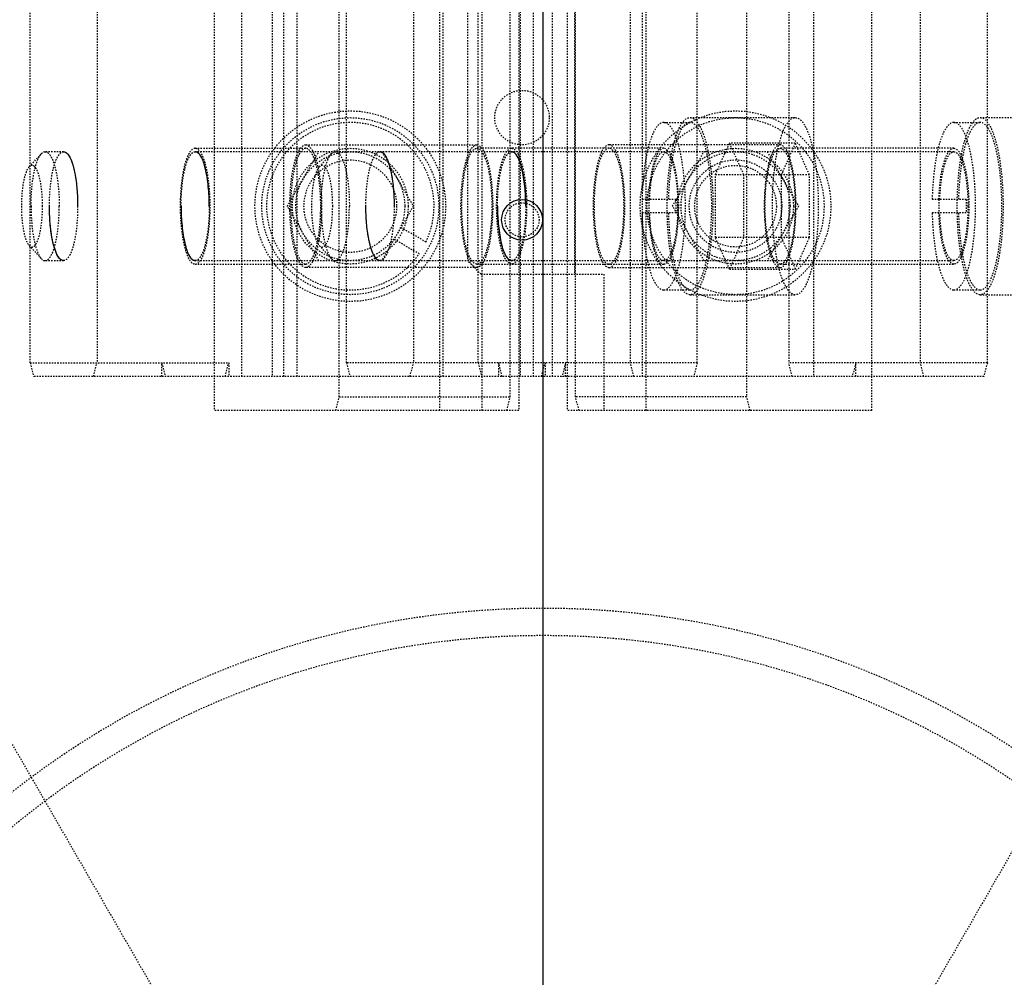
# Model space of a CAD drawing. Header units: millimetres. Extents: x -24622 to 2009, y -1603 to 2074.
# Tile 219 of 256: x 585 to 657, y 1741 to 1811. Entities that reach past the tile are written whole.
import ezdxf
from ezdxf.lldxf.tags import DXFTag

# ---------------------------------------------------------------- set-up
doc = ezdxf.new("R2010")
doc.units = ezdxf.units.MM
doc.linetypes.add('HIDDEN', pattern=[0.2, 0.1, -0.1])
doc.layers.add('02___PRT_ALL_AXES', color=7, linetype='Continuous')
doc.layers.add('DEFAULT_2', color=8, linetype='HIDDEN')
tags = doc.linetypes.add('CENTER', pattern=[2, 1.25, -0.25, 0.25, -0.25]).pattern_tags.tags
tags[10:11] = [DXFTag(74, 4), DXFTag(75, 0), DXFTag(340, '0'), DXFTag(46, 1.0), DXFTag(50, 0.0), DXFTag(44, 0.0), DXFTag(45, 0.0)]
tags[8:9] = [DXFTag(74, 4), DXFTag(75, 0), DXFTag(340, '0'), DXFTag(46, 1.0), DXFTag(50, 0.0), DXFTag(44, 0.0), DXFTag(45, 0.0)]
tags[6:7] = [DXFTag(74, 4), DXFTag(75, 0), DXFTag(340, '0'), DXFTag(46, 1.0), DXFTag(50, 0.0), DXFTag(44, 0.0), DXFTag(45, 0.0)]
tags[4:5] = [DXFTag(74, 4), DXFTag(75, 0), DXFTag(340, '0'), DXFTag(46, 1.0), DXFTag(50, 0.0), DXFTag(44, 0.0), DXFTag(45, 0.0)]
doc.dimstyles.new('副本 12', dxfattribs={"dimtxt": 12, "dimasz": 6, "dimexe": 1, "dimexo": 1.2, "dimgap": 2, "dimtad": 0, "dimtxsty": 'Standard', "dimblk": 'OPEN30', "dimcen": 0, "dimclrd": 5, "dimclre": 3, "dimclrt": 256, "dimadec": 0, "dimazin": 2, "dimtm": 1e-09, "dimtfac": 0.6, "dimtofl": 0, "dimtmove": 0, "dimatfit": 3, "dimldrblk": 'OPEN30', "dimfxl": 0, "dimtolj": 1, "dimarcsym": 0})

# ---------------------------------------------------------------- blocks, each defined once
blk = doc.blocks.new('_Open30')
at = {"color": 0, "linetype": 'ByBlock', "lineweight": -2}
for p, q in [((-1, 0.268), (0, 0)), ((0, 0), (-1, -0.268)), ((0, 0), (-1, 0))]:
    blk.add_line(p, q, dxfattribs=at)
blk = doc.blocks.new('*D157')
at = {"color": 5, "linetype": 'ByBlock', "lineweight": -2}
blk.add_line((796.468, 1521.232), (785.214, 1533.144), dxfattribs=at)
at = {"layer": 'Defpoints', "color": 0, "linetype": 'ByBlock'}
for p in [(465.194, 1871.882), (781.094, 1537.506)]:
    blk.add_point(p, dxfattribs=at)
at = {"color": 5, "linetype": 'ByBlock', "lineweight": -2, "xscale": 6, "yscale": 6, "zscale": 6, "rotation": 133.3724293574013}
blk.add_blockref('_Open30', (781.094, 1537.506), dxfattribs=at)
at = {"linetype": 'ByBlock', "insert": (812.263, 1504.513), "char_height": 12, "attachment_point": 5, "rotation": 313.37243}
blk.add_mtext('\\A1;∅460', dxfattribs=at)

msp = doc.modelspace()

# ---------------------------------------------------------------- linework, layer by layer
at = {"color": 1, "linetype": 'CENTER', "ltscale": 233.68}
msp.add_line((623.144, 1451.694), (623.144, 1957.694), dxfattribs=at)
at = {"color": 7, "linetype": 'Continuous'}
msp.add_circle((621.598, 1796.194), 1.5, dxfattribs=at)
msp.add_arc((639.144, 1704.694), 214, 0, 180, dxfattribs=at)
for points, start_tangent, end_tangent in [([(587.95, 1801.194), (588.263, 1801.007), (588.553, 1800.445), (588.776, 1799.607), (588.934, 1798.437), (588.985, 1797.194)], (1, 0), (0.001799, -0.999998)), ([(598.645, 1797.194), (598.645, 1797.264), (598.574, 1798.643), (598.354, 1799.974), (598.026, 1800.856), (597.609, 1801.194)], (0.001799, 0.999998), (-1, 0)), ([(611.174, 1801.194), (611.487, 1801.007), (611.778, 1800.445), (612, 1799.607), (612.159, 1798.437), (612.21, 1797.194)], (1, 0), (0.001799, -0.999998)), ([(621.869, 1797.194), (621.869, 1797.264), (621.799, 1798.643), (621.578, 1799.974), (621.25, 1800.856), (620.834, 1801.194)], (0.001799, 0.999998), (-1, 0)), ([(587.95, 1793.194), (587.638, 1793.381), (587.347, 1793.943), (587.124, 1794.781), (586.966, 1795.951), (586.915, 1797.194)], (-1, 0), (-0.001799, 0.999998)), ([(596.574, 1797.194), (596.574, 1797.124), (596.644, 1795.745), (596.865, 1794.414), (597.193, 1793.531), (597.609, 1793.194)], (-0.001799, -0.999998), (1, 0)), ([(611.174, 1793.194), (610.862, 1793.381), (610.571, 1793.943), (610.349, 1794.781), (610.19, 1795.951), (610.139, 1797.194)], (-1, 0), (-0.001799, 0.999998)), ([(619.799, 1797.194), (619.799, 1797.124), (619.869, 1795.745), (620.089, 1794.414), (620.418, 1793.531), (620.834, 1793.194)], (-0.001799, -0.999998), (1, 0))]:
    msp.add_spline(points, degree=3, dxfattribs=dict(at, start_tangent=start_tangent, end_tangent=end_tangent))
at = {"layer": '02___PRT_ALL_AXES', "color": 7, "linetype": 'Continuous'}
for radius in [153, 150]:
    msp.add_circle((623.144, 1704.694), radius, dxfattribs=at)
at = {"layer": 'DEFAULT_2', "color": 8, "linetype": 'HIDDEN'}
for p, q in [((617.598, 1849.194), (617.598, 1793.194)), ((598.994, 1842.194), (598.994, 1782.194)), ((615.563, 1782.194), (615.563, 1842.194)), ((618.664, 1782.194), (618.664, 1842.194)), ((621.358, 1842.194), (621.358, 1782.194)), ((624.904, 1842.194), (624.904, 1782.194)), ((630.699, 1782.194), (630.699, 1842.194)), ((647.268, 1782.194), (647.268, 1842.194)), ((608.182, 1783.194), (608.182, 1841.194)), ((620.739, 1783.194), (620.739, 1841.194)), ((625.523, 1783.194), (625.523, 1841.194)), ((638.08, 1841.194), (638.08, 1783.194)), ((601.034, 1784.694), (601.034, 1839.694)), ((603.264, 1839.694), (603.264, 1784.694)), ((604.125, 1784.694), (604.125, 1839.694)), ((605.091, 1784.694), (605.091, 1839.694)), ((615.821, 1784.694), (615.821, 1839.694)), ((621.466, 1839.694), (621.466, 1784.694)), ((622.432, 1784.694), (622.432, 1839.694)), ((623.83, 1784.694), (623.83, 1839.694)), ((625.454, 1839.194), (625.454, 1792.194)), ((630.44, 1784.694), (630.44, 1839.694)), ((642.997, 1839.694), (642.997, 1784.694)), ((585.491, 1785.694), (585.491, 1838.694)), ((590.409, 1838.694), (590.409, 1785.694)), ((608.716, 1785.694), (608.716, 1838.694)), ((613.633, 1838.694), (613.633, 1785.694)), ((618.375, 1785.694), (618.375, 1838.694)), ((629.538, 1838.694), (629.538, 1785.694)), ((634.455, 1785.694), (634.455, 1838.694)), ((641.171, 1838.694), (641.171, 1785.694)), ((650.83, 1838.694), (650.83, 1785.694)), ((655.748, 1785.694), (655.748, 1838.694)), ((556.283, 1806.001), (597.596, 1734.444)), ((690.005, 1806.001), (648.692, 1734.444)), ((633.928, 1803.694), (641.656, 1803.694)), ((655.221, 1803.694), (662.948, 1803.694)), ((631.996, 1803.344), (633.928, 1803.344)), ((653.289, 1803.344), (655.221, 1803.344)), ((605.723, 1801.694), (618.28, 1801.694)), ((640.539, 1801.694), (627.982, 1801.694)), ((635.791, 1799.503), (636.826, 1801.813)), ((636.826, 1801.813), (637.861, 1799.503)), ((641.656, 1801.813), (636.826, 1801.813)), ((641.656, 1801.813), (640.62, 1799.503)), ((642.691, 1799.503), (641.656, 1801.813)), ((585.424, 1800.084), (586.32, 1801.048)), ((587.95, 1801.194), (586.598, 1801.194)), ((597.609, 1801.444), (605.723, 1801.444)), ((653.289, 1801.194), (597.609, 1801.194)), ((604.375, 1797.194), (606.684, 1801.194)), ((606.716, 1800.084), (607.613, 1801.048)), ((611.303, 1801.194), (613.613, 1797.194)), ((631.996, 1801.444), (618.28, 1801.444)), ((632.649, 1797.194), (634.959, 1801.194)), ((639.577, 1801.194), (641.887, 1797.194)), ((653.289, 1801.444), (640.539, 1801.444)), ((635.791, 1794.885), (635.791, 1799.503)), ((642.691, 1799.503), (635.791, 1799.503)), ((637.861, 1799.503), (637.861, 1794.885)), ((640.62, 1799.503), (640.62, 1794.885)), ((642.691, 1794.885), (642.691, 1799.503)), ((606.684, 1793.194), (604.375, 1797.194)), ((613.613, 1797.194), (611.303, 1793.194)), ((632.901, 1797.694), (630.41, 1797.694)), ((634.959, 1793.194), (632.649, 1797.194)), ((641.887, 1797.194), (639.577, 1793.194)), ((654.194, 1797.694), (651.702, 1797.694)), ((632.901, 1796.694), (630.41, 1796.694)), ((654.194, 1796.694), (651.702, 1796.694)), ((614.552, 1794.562), (612.681, 1795.643)), ((585.424, 1794.304), (586.32, 1793.34)), ((606.716, 1794.304), (607.613, 1793.34)), ((614.052, 1793.696), (612.181, 1794.777)), ((636.826, 1792.575), (635.791, 1794.885)), ((642.691, 1794.885), (635.791, 1794.885)), ((637.861, 1794.885), (636.826, 1792.575)), ((640.62, 1794.885), (641.656, 1792.575)), ((641.656, 1792.575), (642.691, 1794.885)), ((587.95, 1793.194), (586.598, 1793.194)), ((653.289, 1793.194), (597.609, 1793.194)), ((597.609, 1792.944), (605.723, 1792.944)), ((618.598, 1792.194), (617.598, 1793.194)), ((618.28, 1792.944), (631.996, 1792.944)), ((640.539, 1792.944), (653.289, 1792.944)), ((618.28, 1792.694), (605.723, 1792.694)), ((618.598, 1792.194), (627.598, 1792.194)), ((627.598, 1792.194), (627.598, 1782.194)), ((627.982, 1792.694), (640.539, 1792.694)), ((636.826, 1792.575), (641.656, 1792.575)), ((631.996, 1791.044), (633.928, 1791.044)), ((633.928, 1790.694), (641.656, 1790.694)), ((653.289, 1791.044), (655.221, 1791.044)), ((655.221, 1790.694), (662.948, 1790.694)), ((585.491, 1785.694), (585.75, 1784.694)), ((585.491, 1785.694), (600.068, 1785.694)), ((590.15, 1784.694), (590.409, 1785.694)), ((595.151, 1785.694), (595.409, 1784.694)), ((595.151, 1784.694), (595.151, 1785.694)), ((599.809, 1784.694), (600.068, 1785.694)), ((600.068, 1785.694), (600.068, 1784.694)), ((608.716, 1785.694), (608.975, 1784.694)), ((634.455, 1785.694), (608.716, 1785.694)), ((613.374, 1784.694), (613.633, 1785.694)), ((618.375, 1785.694), (618.634, 1784.694)), ((620.137, 1784.694), (619.878, 1785.694)), ((619.878, 1785.694), (619.878, 1784.694)), ((623.034, 1784.694), (623.293, 1785.694)), ((623.293, 1785.694), (623.293, 1784.694)), ((624.796, 1785.694), (624.537, 1784.694)), ((624.796, 1784.694), (624.796, 1785.694)), ((629.796, 1784.694), (629.538, 1785.694)), ((634.455, 1785.694), (634.196, 1784.694)), ((641.43, 1784.694), (641.171, 1785.694)), ((655.748, 1785.694), (641.171, 1785.694)), ((646.088, 1785.694), (645.83, 1784.694)), ((646.088, 1784.694), (646.088, 1785.694)), ((651.089, 1784.694), (650.83, 1785.694)), ((655.748, 1785.694), (655.489, 1784.694)), ((655.489, 1784.694), (585.75, 1784.694)), ((607.923, 1782.194), (608.182, 1783.194)), ((608.182, 1783.194), (620.739, 1783.194)), ((620.48, 1782.194), (620.739, 1783.194)), ((625.782, 1782.194), (625.523, 1783.194)), ((638.08, 1783.194), (625.523, 1783.194)), ((638.339, 1782.194), (638.08, 1783.194)), ((621.358, 1782.194), (598.994, 1782.194)), ((647.268, 1782.194), (624.904, 1782.194))]:
    msp.add_line(p, q, dxfattribs=at)
for centre, radius in [((621.598, 1803.694), 2), ((608.994, 1797.194), 7), ((608.994, 1797.194), 6.5), ((637.268, 1797.194), 7), ((637.268, 1797.194), 6.5), ((608.994, 1797.194), 4.25), ((608.994, 1797.194), 4), ((637.268, 1797.194), 4.25), ((637.268, 1797.194), 4), ((608.994, 1797.194), 3.4), ((637.268, 1797.194), 3.4), ((637.268, 1797.194), 3), ((621.598, 1796.194), 1.25), ((623.144, 1704.694), 63), ((623.144, 1704.694), 61)]:
    msp.add_circle(centre, radius, dxfattribs=at)
for centre, radius, start, end in [((623.144, 1704.694), 170, 275.40872, 180), ((623.144, 1704.694), 168, 0, 180), ((623.144, 1704.694), 153, 270, 180), ((623.144, 1704.694), 148, 9.22312, 110.77688), ((623.144, 1704.694), 147.5, 94.86141, 205.13859), ((623.144, 1704.694), 147.5, 334.86141, 85.13859), ((623.144, 1704.694), 146.7, 91.17177, 268.43755), ((623.144, 1704.694), 146.7, 271.56245, 88.82823), ((623.144, 1704.694), 145.5, 91.18131, 268.87661), ((623.144, 1704.694), 145.5, 271.12339, 88.81869), ((623.144, 1704.694), 145, 8.77204, 111.22796), ((623.144, 1704.694), 143, 8.4611, 111.5389), ((608.994, 1797.194), 6.15, 334.66334, 325.33666), ((647.215, 1797.194), 16.318, 178.24415, 181.75585), ((648.236, 1797.195), 15.343, 178.13584, 181.86416), ((668.507, 1797.194), 16.318, 178.24415, 181.75585), ((669.528, 1797.195), 15.343, 178.13584, 181.86416)]:
    msp.add_arc(centre, radius, start, end, dxfattribs=at)
for points, start_tangent, end_tangent in [([(633.928, 1790.694), (633.284, 1791.189), (632.994, 1791.789), (632.739, 1792.598), (632.529, 1793.583), (632.374, 1794.707), (632.246, 1797.194), (632.374, 1799.681), (632.529, 1800.805), (632.739, 1801.79), (632.994, 1802.598), (633.284, 1803.199), (633.928, 1803.694)], (-1, 0), (1, 0)), ([(633.928, 1803.694), (634.572, 1803.199), (634.863, 1802.598), (635.118, 1801.79), (635.327, 1800.805), (635.482, 1799.681), (635.611, 1797.194), (635.482, 1794.707), (635.327, 1793.583), (635.118, 1792.598), (634.863, 1791.789), (634.572, 1791.189), (633.928, 1790.694)], (1, 0), (-1, 0)), ([(641.656, 1790.694), (641.012, 1791.189), (640.721, 1791.789), (640.466, 1792.598), (640.257, 1793.583), (640.101, 1794.707), (639.973, 1797.194), (640.101, 1799.681), (640.257, 1800.805), (640.466, 1801.79), (640.721, 1802.598), (641.012, 1803.199), (641.656, 1803.694)], (-1, 0), (1, 0)), ([(641.656, 1803.694), (642.299, 1803.199), (642.59, 1802.598), (642.845, 1801.79), (643.054, 1800.805), (643.21, 1799.681), (643.338, 1797.194), (643.21, 1794.707), (643.054, 1793.583), (642.845, 1792.598), (642.59, 1791.789), (642.299, 1791.189), (641.656, 1790.694)], (1, 0), (-1, 0)), ([(655.221, 1790.694), (654.577, 1791.189), (654.286, 1791.789), (654.031, 1792.598), (653.822, 1793.583), (653.666, 1794.707), (653.538, 1797.194), (653.666, 1799.681), (653.822, 1800.805), (654.031, 1801.79), (654.286, 1802.598), (654.577, 1803.199), (655.221, 1803.694)], (-1, 0), (1, 0)), ([(655.221, 1803.694), (655.865, 1803.199), (656.155, 1802.598), (656.41, 1801.79), (656.62, 1800.805), (656.775, 1799.681), (656.903, 1797.194), (656.775, 1794.707), (656.62, 1793.583), (656.41, 1792.598), (656.155, 1791.789), (655.865, 1791.189), (655.221, 1790.694)], (1, 0), (-1, 0)), ([(631.997, 1803.344), (631.418, 1802.923), (631.153, 1802.41), (630.918, 1801.716), (630.566, 1799.89), (630.41, 1797.694)], (-1, 0.000588), (-0.021107, -0.999777)), ([(631.997, 1791.044), (632.606, 1791.513), (632.881, 1792.081), (633.122, 1792.846), (633.32, 1793.778), (633.467, 1794.841), (633.588, 1797.194), (633.467, 1799.547), (633.32, 1800.61), (633.122, 1801.542), (632.881, 1802.307), (632.606, 1802.875), (631.997, 1803.344)], (1, 0.000588), (-1, 0.000588)), ([(633.929, 1803.344), (633.349, 1802.923), (633.085, 1802.41), (632.85, 1801.716), (632.498, 1799.89), (632.342, 1797.694)], (-1, 0.000588), (-0.021107, -0.999777)), ([(633.929, 1791.044), (634.538, 1791.513), (634.813, 1792.081), (635.054, 1792.846), (635.252, 1793.778), (635.399, 1794.841), (635.52, 1797.194), (635.399, 1799.547), (635.252, 1800.61), (635.054, 1801.542), (634.813, 1802.307), (634.538, 1802.875), (633.929, 1803.344)], (1, 0.000588), (-1, 0.000588)), ([(653.289, 1803.344), (652.71, 1802.923), (652.446, 1802.41), (652.21, 1801.716), (651.858, 1799.89), (651.702, 1797.694)], (-1, 0.000588), (-0.021107, -0.999777)), ([(653.289, 1791.044), (653.898, 1791.513), (654.173, 1792.081), (654.415, 1792.846), (654.612, 1793.778), (654.759, 1794.841), (654.881, 1797.194), (654.759, 1799.547), (654.612, 1800.61), (654.415, 1801.542), (654.173, 1802.307), (653.898, 1802.875), (653.289, 1803.344)], (1, 0.000588), (-1, 0.000588)), ([(655.221, 1803.344), (654.642, 1802.923), (654.377, 1802.41), (654.142, 1801.716), (653.79, 1799.89), (653.634, 1797.694)], (-1, 0.000588), (-0.021107, -0.999777)), ([(655.221, 1791.044), (655.83, 1791.513), (656.105, 1792.081), (656.346, 1792.846), (656.544, 1793.778), (656.691, 1794.841), (656.812, 1797.194), (656.691, 1799.547), (656.544, 1800.61), (656.346, 1801.542), (656.105, 1802.307), (655.83, 1802.875), (655.221, 1803.344)], (1, 0.000588), (-1, 0.000588)), ([(605.723, 1792.694), (605.277, 1793.037), (605.076, 1793.452), (604.9, 1794.012), (604.755, 1794.694), (604.647, 1795.472), (604.559, 1797.194), (604.647, 1798.916), (604.755, 1799.694), (604.9, 1800.376), (605.076, 1800.935), (605.277, 1801.351), (605.723, 1801.694)], (-1, 0), (1, 0)), ([(605.723, 1801.694), (606.169, 1801.351), (606.37, 1800.935), (606.547, 1800.376), (606.692, 1799.694), (606.799, 1798.916), (606.888, 1797.194), (606.799, 1795.472), (606.692, 1794.694), (606.547, 1794.012), (606.37, 1793.452), (606.169, 1793.037), (605.723, 1792.694)], (1, 0), (-1, 0)), ([(618.28, 1792.694), (617.834, 1793.037), (617.633, 1793.452), (617.457, 1794.012), (617.312, 1794.694), (617.204, 1795.472), (617.116, 1797.194), (617.204, 1798.916), (617.312, 1799.694), (617.457, 1800.376), (617.633, 1800.935), (617.834, 1801.351), (618.28, 1801.694)], (-1, 0), (1, 0)), ([(618.28, 1801.694), (618.726, 1801.351), (618.927, 1800.935), (619.104, 1800.376), (619.249, 1799.694), (619.356, 1798.916), (619.445, 1797.194), (619.356, 1795.472), (619.249, 1794.694), (619.104, 1794.012), (618.927, 1793.452), (618.726, 1793.037), (618.28, 1792.694)], (1, 0), (-1, 0)), ([(627.982, 1801.694), (627.536, 1801.351), (627.334, 1800.935), (627.158, 1800.376), (627.013, 1799.694), (626.906, 1798.916), (626.817, 1797.194), (626.906, 1795.472), (627.013, 1794.694), (627.158, 1794.012), (627.334, 1793.452), (627.536, 1793.037), (627.982, 1792.694)], (-1, 0), (1, 0)), ([(627.982, 1792.694), (628.427, 1793.037), (628.629, 1793.452), (628.805, 1794.012), (628.95, 1794.694), (629.058, 1795.472), (629.146, 1797.194), (629.058, 1798.916), (628.95, 1799.694), (628.805, 1800.376), (628.629, 1800.935), (628.427, 1801.351), (627.982, 1801.694)], (1, 0), (-1, 0)), ([(640.539, 1801.694), (640.093, 1801.351), (639.892, 1800.935), (639.715, 1800.376), (639.57, 1799.694), (639.463, 1798.916), (639.374, 1797.194), (639.463, 1795.472), (639.57, 1794.694), (639.715, 1794.012), (639.892, 1793.452), (640.093, 1793.037), (640.539, 1792.694)], (-1, 0), (1, 0)), ([(640.539, 1792.694), (640.984, 1793.037), (641.186, 1793.452), (641.362, 1794.012), (641.507, 1794.694), (641.615, 1795.472), (641.703, 1797.194), (641.615, 1798.916), (641.507, 1799.694), (641.362, 1800.376), (641.186, 1800.935), (640.984, 1801.351), (640.539, 1801.694)], (1, 0), (-1, 0)), ([(585.563, 1797.194), (585.617, 1798.471), (585.774, 1799.614), (586.017, 1800.504), (586.32, 1801.048)], (0, 1), (0.680838, 0.732434)), ([(586.32, 1801.048), (586.389, 1801.111), (586.598, 1801.194)], (0.680838, 0.732434), (1, 0)), ([(586.598, 1801.194), (586.994, 1800.889), (587.173, 1800.52), (587.33, 1800.022), (587.459, 1799.416), (587.554, 1798.725), (587.633, 1797.194)], (1, 0), (0, -1)), ([(586.915, 1797.194), (586.994, 1798.725), (587.089, 1799.416), (587.218, 1800.022), (587.375, 1800.52), (587.554, 1800.889), (587.95, 1801.194)], (0, 1), (1, 0)), ([(587.95, 1801.194), (588.346, 1800.889), (588.525, 1800.52), (588.682, 1800.022), (588.811, 1799.416), (588.907, 1798.725), (588.985, 1797.194)], (1, 0), (0, -1)), ([(597.609, 1801.444), (597.188, 1801.12), (596.998, 1800.728), (596.832, 1800.199), (596.695, 1799.555), (596.593, 1798.82), (596.509, 1797.194), (596.593, 1795.568), (596.695, 1794.833), (596.832, 1794.189), (596.998, 1793.66), (597.188, 1793.267), (597.609, 1792.944)], (-1, 0), (1, 0)), ([(596.574, 1797.194), (596.653, 1798.725), (596.749, 1799.416), (596.877, 1800.022), (597.034, 1800.52), (597.213, 1800.889), (597.609, 1801.194)], (0, 1), (1, 0)), ([(597.609, 1792.944), (598.03, 1793.267), (598.221, 1793.66), (598.387, 1794.189), (598.524, 1794.833), (598.626, 1795.568), (598.709, 1797.194), (598.626, 1798.82), (598.524, 1799.555), (598.387, 1800.199), (598.221, 1800.728), (598.03, 1801.12), (597.609, 1801.444)], (1, 0), (-1, 0)), ([(597.609, 1801.194), (598.006, 1800.889), (598.185, 1800.52), (598.341, 1800.022), (598.47, 1799.416), (598.566, 1798.725), (598.645, 1797.194)], (1, 0), (0, -1)), ([(605.723, 1801.444), (605.302, 1801.12), (605.112, 1800.728), (604.945, 1800.199), (604.809, 1799.555), (604.707, 1798.82), (604.623, 1797.194), (604.707, 1795.568), (604.809, 1794.833), (604.945, 1794.189), (605.112, 1793.66), (605.302, 1793.268), (605.723, 1792.944)], (-1, 0), (1, 0)), ([(605.723, 1792.944), (606.144, 1793.268), (606.334, 1793.66), (606.501, 1794.189), (606.638, 1794.833), (606.739, 1795.568), (606.823, 1797.194), (606.739, 1798.82), (606.638, 1799.555), (606.501, 1800.199), (606.334, 1800.728), (606.144, 1801.12), (605.723, 1801.444)], (1, 0), (-1, 0)), ([(606.855, 1797.194), (606.909, 1798.471), (607.066, 1799.614), (607.309, 1800.504), (607.613, 1801.048)], (0, 1), (0.680838, 0.732434)), ([(607.613, 1801.048), (607.681, 1801.111), (607.89, 1801.194)], (0.680838, 0.732434), (1, 0)), ([(607.89, 1801.194), (608.287, 1800.889), (608.465, 1800.52), (608.622, 1800.022), (608.751, 1799.416), (608.847, 1798.725), (608.926, 1797.194)], (1, 0), (0, -1)), ([(610.139, 1797.194), (610.218, 1798.725), (610.314, 1799.416), (610.442, 1800.022), (610.599, 1800.52), (610.778, 1800.889), (611.174, 1801.194)], (0, 1), (1, 0)), ([(611.174, 1801.194), (611.571, 1800.889), (611.75, 1800.52), (611.907, 1800.022), (612.035, 1799.416), (612.131, 1798.725), (612.21, 1797.194)], (1, 0), (0, -1)), ([(618.28, 1792.944), (617.859, 1793.268), (617.669, 1793.66), (617.502, 1794.189), (617.366, 1794.833), (617.264, 1795.568), (617.18, 1797.194), (617.264, 1798.82), (617.366, 1799.555), (617.502, 1800.199), (617.669, 1800.728), (617.859, 1801.12), (618.28, 1801.444)], (-1, 0), (1, 0)), ([(618.28, 1801.444), (618.701, 1801.12), (618.891, 1800.728), (619.058, 1800.199), (619.195, 1799.555), (619.296, 1798.82), (619.38, 1797.194), (619.296, 1795.568), (619.195, 1794.833), (619.058, 1794.189), (618.891, 1793.66), (618.701, 1793.268), (618.28, 1792.944)], (1, 0), (-1, 0)), ([(620.834, 1792.944), (620.413, 1793.267), (620.223, 1793.66), (620.056, 1794.189), (619.919, 1794.833), (619.818, 1795.568), (619.734, 1797.194), (619.818, 1798.82), (619.919, 1799.555), (620.056, 1800.199), (620.223, 1800.728), (620.413, 1801.12), (620.834, 1801.444)], (-1, 0), (1, 0)), ([(619.798, 1797.194), (619.877, 1798.725), (619.973, 1799.416), (620.102, 1800.022), (620.259, 1800.52), (620.438, 1800.889), (620.834, 1801.194)], (0, 1), (1, 0)), ([(620.834, 1801.444), (621.255, 1801.12), (621.445, 1800.728), (621.612, 1800.199), (621.748, 1799.555), (621.85, 1798.82), (621.934, 1797.194), (621.85, 1795.568), (621.748, 1794.833), (621.612, 1794.189), (621.445, 1793.66), (621.255, 1793.267), (620.834, 1792.944)], (1, 0), (-1, 0)), ([(620.834, 1801.194), (621.23, 1800.889), (621.409, 1800.52), (621.566, 1800.022), (621.695, 1799.416), (621.79, 1798.725), (621.869, 1797.194)], (1, 0), (0, -1)), ([(627.982, 1801.444), (627.561, 1801.12), (627.37, 1800.728), (627.204, 1800.199), (627.067, 1799.555), (626.965, 1798.82), (626.882, 1797.194), (626.965, 1795.568), (627.067, 1794.833), (627.204, 1794.189), (627.37, 1793.66), (627.561, 1793.268), (627.982, 1792.944)], (-1, 0), (1, 0)), ([(627.982, 1792.944), (628.403, 1793.268), (628.593, 1793.66), (628.759, 1794.189), (628.896, 1794.833), (628.998, 1795.568), (629.082, 1797.194), (628.998, 1798.82), (628.896, 1799.555), (628.759, 1800.199), (628.593, 1800.728), (628.403, 1801.12), (627.982, 1801.444)], (1, 0), (-1, 0)), ([(631.996, 1801.444), (631.605, 1801.167), (631.426, 1800.829), (631.266, 1800.371), (631.021, 1799.161), (630.904, 1797.694)], (-1, 0), (-0.030648, -0.99953)), ([(630.969, 1797.694), (631.081, 1799.064), (631.311, 1800.193), (631.462, 1800.62), (631.63, 1800.935), (631.996, 1801.194)], (0.032591, 0.999469), (1, 0.000904)), ([(631.996, 1792.944), (632.417, 1793.267), (632.608, 1793.66), (632.774, 1794.189), (632.911, 1794.833), (633.013, 1795.568), (633.096, 1797.194), (633.013, 1798.82), (632.911, 1799.555), (632.774, 1800.199), (632.608, 1800.728), (632.417, 1801.12), (631.996, 1801.444)], (1, 0), (-1, 0)), ([(631.996, 1801.194), (632.392, 1800.89), (632.571, 1800.52), (632.728, 1800.023), (632.857, 1799.417), (632.953, 1798.725), (633.032, 1797.194)], (1, 0.000904), (0, -1)), ([(640.539, 1792.944), (640.118, 1793.268), (639.928, 1793.66), (639.761, 1794.189), (639.624, 1794.833), (639.522, 1795.568), (639.439, 1797.194), (639.522, 1798.82), (639.624, 1799.555), (639.761, 1800.199), (639.928, 1800.728), (640.118, 1801.12), (640.539, 1801.444)], (-1, 0), (1, 0)), ([(640.539, 1801.444), (640.96, 1801.12), (641.15, 1800.728), (641.316, 1800.199), (641.453, 1799.555), (641.555, 1798.82), (641.639, 1797.194), (641.555, 1795.568), (641.453, 1794.833), (641.316, 1794.189), (641.15, 1793.66), (640.96, 1793.268), (640.539, 1792.944)], (1, 0), (-1, 0)), ([(652.197, 1797.694), (652.314, 1799.161), (652.558, 1800.371), (652.719, 1800.829), (652.898, 1801.167), (653.289, 1801.444)], (0.030648, 0.99953), (1, 0)), ([(652.262, 1797.694), (652.374, 1799.064), (652.604, 1800.193), (652.754, 1800.62), (652.922, 1800.935), (653.288, 1801.194)], (0.032591, 0.999469), (1, 0.000904)), ([(653.288, 1801.194), (653.685, 1800.89), (653.864, 1800.52), (654.021, 1800.023), (654.15, 1799.417), (654.245, 1798.725), (654.324, 1797.194)], (1, 0.000904), (0, -1)), ([(653.289, 1801.444), (653.71, 1801.12), (653.9, 1800.728), (654.067, 1800.199), (654.203, 1799.555), (654.305, 1798.82), (654.389, 1797.194), (654.305, 1795.568), (654.203, 1794.833), (654.067, 1794.189), (653.9, 1793.66), (653.71, 1793.267), (653.289, 1792.944)], (1, 0), (-1, 0)), ([(585.423, 1800.083), (585.196, 1799.675), (585.014, 1799.008), (584.896, 1798.15), (584.855, 1797.194)], (-0.680678, -0.732583), (0, -1)), ([(586.408, 1797.194), (586.388, 1797.878), (586.362, 1798.21), (586.327, 1798.528), (586.169, 1799.359), (585.948, 1799.934), (585.821, 1800.103), (585.689, 1800.186), (585.555, 1800.179), (585.423, 1800.083)], (0, 1), (-0.680678, -0.732583)), ([(606.716, 1800.083), (606.488, 1799.675), (606.306, 1799.008), (606.189, 1798.15), (606.148, 1797.194)], (-0.680678, -0.732583), (0, -1)), ([(607.701, 1797.194), (607.68, 1797.878), (607.655, 1798.21), (607.62, 1798.528), (607.462, 1799.359), (607.24, 1799.934), (607.114, 1800.103), (606.981, 1800.186), (606.847, 1800.179), (606.716, 1800.083)], (0, 1), (-0.680678, -0.732583)), ([(584.855, 1797.194), (584.896, 1796.237), (585.014, 1795.38), (585.196, 1794.713), (585.423, 1794.304)], (0, -1), (0.680676, -0.732585)), ([(585.423, 1794.304), (585.6, 1794.197), (585.689, 1794.202), (585.778, 1794.247), (585.906, 1794.388), (586.027, 1794.612), (586.23, 1795.282), (586.362, 1796.178), (586.408, 1797.194)], (0.680676, -0.732585), (0, 1)), ([(585.563, 1797.194), (585.617, 1795.917), (585.774, 1794.774), (586.017, 1793.884), (586.321, 1793.34)], (0, -1), (0.680947, -0.732333)), ([(586.598, 1793.194), (586.994, 1793.499), (587.173, 1793.868), (587.33, 1794.366), (587.459, 1794.971), (587.554, 1795.663), (587.633, 1797.194)], (1, -0.000032), (0, 1)), ([(587.95, 1793.194), (587.554, 1793.499), (587.375, 1793.868), (587.218, 1794.366), (587.089, 1794.972), (586.994, 1795.663), (586.915, 1797.194)], (-1, 0), (0, 1)), ([(588.985, 1797.194), (588.907, 1795.663), (588.811, 1794.972), (588.682, 1794.366), (588.525, 1793.868), (588.346, 1793.499), (587.95, 1793.194)], (0, -1), (-1, 0)), ([(597.609, 1793.194), (597.213, 1793.499), (597.034, 1793.868), (596.877, 1794.366), (596.749, 1794.972), (596.653, 1795.663), (596.574, 1797.194)], (-1, 0), (0, 1)), ([(598.645, 1797.194), (598.566, 1795.663), (598.47, 1794.972), (598.341, 1794.366), (598.185, 1793.868), (598.006, 1793.499), (597.609, 1793.194)], (0, -1), (-1, 0)), ([(606.148, 1797.194), (606.189, 1796.237), (606.306, 1795.38), (606.488, 1794.713), (606.716, 1794.304)], (0, -1), (0.680676, -0.732585)), ([(606.716, 1794.304), (606.892, 1794.197), (606.981, 1794.202), (607.07, 1794.247), (607.199, 1794.388), (607.32, 1794.612), (607.523, 1795.282), (607.655, 1796.178), (607.701, 1797.194)], (0.680676, -0.732585), (0, 1)), ([(606.855, 1797.194), (606.909, 1795.917), (607.066, 1794.774), (607.309, 1793.884), (607.613, 1793.34)], (0, -1), (0.680947, -0.732333)), ([(607.89, 1793.194), (608.287, 1793.499), (608.465, 1793.868), (608.622, 1794.366), (608.751, 1794.971), (608.847, 1795.663), (608.926, 1797.194)], (1, -0.000032), (0, 1)), ([(611.174, 1793.194), (610.778, 1793.499), (610.599, 1793.868), (610.442, 1794.366), (610.314, 1794.972), (610.218, 1795.663), (610.139, 1797.194)], (-1, 0), (0, 1)), ([(612.21, 1797.194), (612.131, 1795.663), (612.035, 1794.972), (611.907, 1794.366), (611.75, 1793.868), (611.571, 1793.499), (611.174, 1793.194)], (0, -1), (-1, 0)), ([(620.834, 1793.194), (620.438, 1793.499), (620.259, 1793.868), (620.102, 1794.366), (619.973, 1794.972), (619.877, 1795.663), (619.798, 1797.194)], (-1, 0), (0, 1)), ([(621.869, 1797.194), (621.79, 1795.663), (621.695, 1794.972), (621.566, 1794.366), (621.409, 1793.868), (621.23, 1793.499), (620.834, 1793.194)], (0, -1), (-1, 0)), ([(633.032, 1797.194), (632.953, 1795.663), (632.857, 1794.971), (632.728, 1794.365), (632.571, 1793.867), (632.392, 1793.498), (631.996, 1793.194)], (0, -1), (-1, 0.000904)), ([(654.324, 1797.194), (654.245, 1795.663), (654.15, 1794.971), (654.021, 1794.365), (653.864, 1793.867), (653.685, 1793.498), (653.288, 1793.194)], (0, -1), (-1, 0.000904)), ([(630.41, 1796.694), (630.566, 1794.498), (630.918, 1792.671), (631.153, 1791.978), (631.418, 1791.465), (631.997, 1791.044)], (0.021107, -0.999777), (1, 0.000588)), ([(630.904, 1796.694), (631.021, 1795.227), (631.266, 1794.017), (631.426, 1793.559), (631.605, 1793.221), (631.996, 1792.944)], (0.030648, -0.99953), (1, 0)), ([(631.996, 1793.194), (631.63, 1793.453), (631.462, 1793.768), (631.311, 1794.195), (631.081, 1795.324), (630.969, 1796.694)], (-1, 0.000904), (-0.032591, 0.999469)), ([(632.342, 1796.694), (632.498, 1794.498), (632.85, 1792.671), (633.085, 1791.978), (633.349, 1791.465), (633.929, 1791.044)], (0.021107, -0.999777), (1, 0.000588)), ([(651.702, 1796.694), (651.858, 1794.498), (652.21, 1792.671), (652.446, 1791.978), (652.71, 1791.465), (653.289, 1791.044)], (0.021107, -0.999777), (1, 0.000588)), ([(653.289, 1792.944), (652.898, 1793.221), (652.719, 1793.559), (652.558, 1794.017), (652.314, 1795.227), (652.197, 1796.694)], (-1, 0), (-0.030648, 0.99953)), ([(653.288, 1793.194), (652.922, 1793.453), (652.754, 1793.768), (652.604, 1794.195), (652.374, 1795.324), (652.262, 1796.694)], (-1, 0.000904), (-0.032591, 0.999469)), ([(653.634, 1796.694), (653.79, 1794.498), (654.142, 1792.671), (654.377, 1791.978), (654.642, 1791.465), (655.221, 1791.044)], (0.021107, -0.999777), (1, 0.000588)), ([(586.321, 1793.34), (586.389, 1793.276), (586.598, 1793.194)], (0.680947, -0.732333), (1, -0.000032)), ([(607.613, 1793.34), (607.681, 1793.276), (607.89, 1793.194)], (0.680947, -0.732333), (1, -0.000032))]:
    msp.add_spline(points, degree=3, dxfattribs=dict(at, start_tangent=start_tangent, end_tangent=end_tangent))

# ---------------------------------------------------------------- dimensions: what is measured, and where the dimension line sits
at = {"color": 5, "linetype": 'ByBlock'}
dim = msp.add_diameter_dim_2p(p1=(465.194, 1871.882), p2=(781.094, 1537.506), dimstyle='副本 12', dxfattribs=at)
dim.commit()
dim.dimension.update_dxf_attribs({"geometry": '*D157', "text_midpoint": (812.263, 1504.513), "dimtype": 163})

doc.saveas('drawing.dxf')
